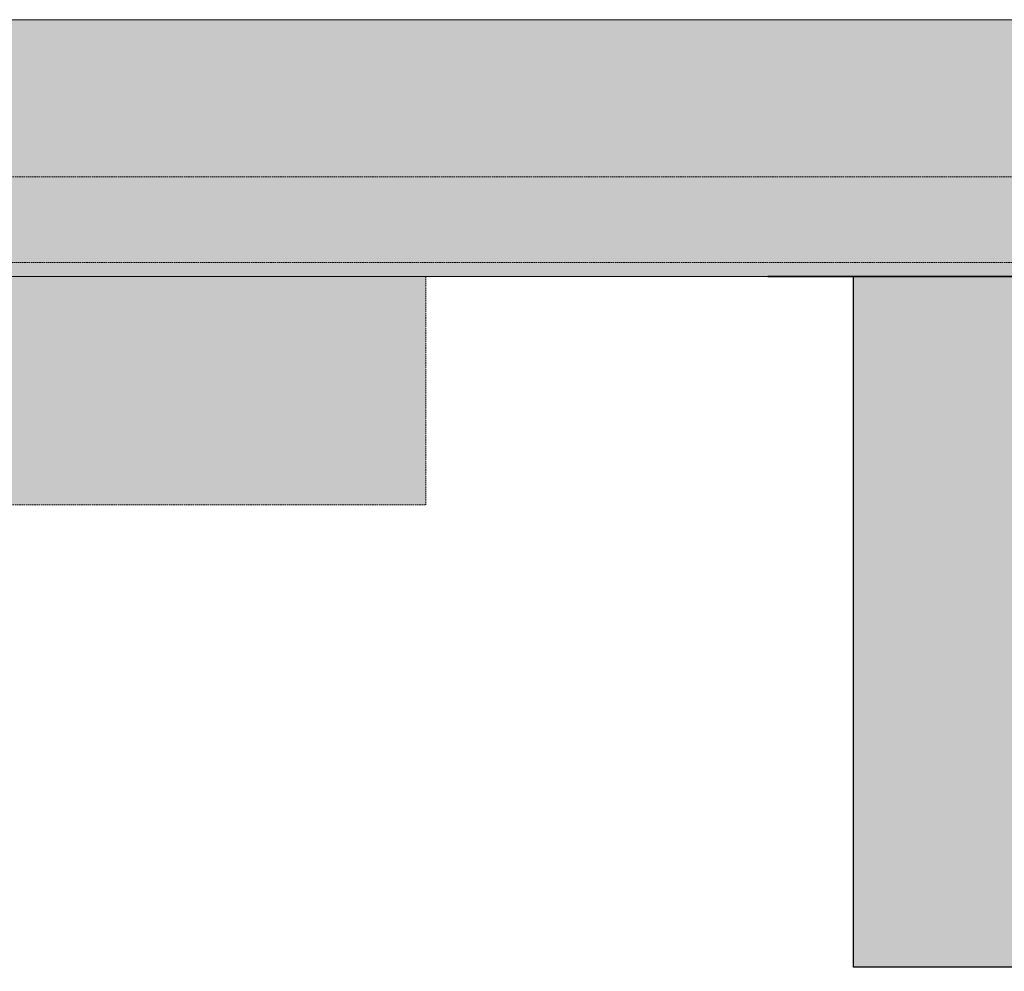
# Model space of a CAD drawing. Header units: millimetres. Extents: x 31882 to 271790, y -35693 to 24917.
# Tile 28 of 256: x 39082 to 40835, y 13265 to 14959. Entities that reach past the tile are written whole.
import ezdxf

# ---------------------------------------------------------------- set-up
doc = ezdxf.new("R2010")
doc.units = ezdxf.units.MM
doc.header["$MEASUREMENT"] = 0
doc.linetypes.add('( Dashed )', pattern=[0.75, 0.5, -0.25])
doc.layers.add('02 Furniture', color=14, linetype='Continuous', lineweight=25)
doc.layers.add('Grey', color=8, linetype='Continuous', lineweight=9)

# ---------------------------------------------------------------- blocks, each defined once
blk = doc.blocks.new('r4ttwt')
at = {"layer": '02 Furniture', "ltscale": 0.25}
h = blk.add_hatch(color=255, dxfattribs=at)
h.dxf.hatch_style = 1
h.paths.add_polyline_path([(1719056.187, -78774.588), (1719056.187, -78822.989), (1719038.187, -78822.989), (1719038.187, -78774.588)])
at = {"layer": 'Grey', "ltscale": 0.25}
h = blk.add_hatch(color=255, dxfattribs=at)
h.dxf.hatch_style = 1
edge = h.paths.add_edge_path()
edge.add_line((1719056.187, -78756.588), (1718972.187, -78756.588))
edge.add_arc((1718972.187, -78798.588), 42, 90, 180)
edge.add_line((1718930.187, -78798.588), (1718930.187, -78948.16))
edge.add_arc((1718972.187, -78948.16), 42, 180, 270)
edge.add_line((1718972.187, -78990.16), (1719002.187, -78990.16))
edge.add_line((1719002.187, -78990.16), (1719002.187, -78972.16))
edge.add_line((1719002.187, -78972.16), (1718972.187, -78972.16))
edge.add_arc((1718972.187, -78948.16), 24, 180, 270, ccw=False)
edge.add_line((1718948.187, -78948.16), (1718948.187, -78798.588))
edge.add_arc((1718972.187, -78798.588), 24, 90, 180, ccw=False)
edge.add_line((1718972.187, -78774.588), (1719056.187, -78774.588))
edge.add_line((1719056.187, -78774.588), (1719056.187, -78756.588))
h = blk.add_hatch(color=209, dxfattribs=at)
h.dxf.hatch_style = 1
edge = h.paths.add_edge_path()
edge.add_line((1719183.861, -78972.16), (1719183.861, -78956.16))
edge.add_line((1719183.861, -78956.16), (1718972.187, -78956.16))
edge.add_arc((1718972.187, -78948.16), 8, 180, 270, ccw=False)
edge.add_line((1718964.187, -78948.16), (1718964.187, -78798.588))
edge.add_arc((1718972.187, -78798.588), 8, 90, 180, ccw=False)
edge.add_line((1718972.187, -78790.588), (1719008.187, -78790.588))
edge.add_line((1719008.187, -78790.588), (1719008.187, -78774.588))
edge.add_line((1719008.187, -78774.588), (1718972.187, -78774.588))
edge.add_arc((1718972.187, -78798.588), 24, 90, 180)
edge.add_line((1718948.187, -78798.588), (1718948.187, -78948.16))
edge.add_arc((1718972.187, -78948.16), 24, 180, 270)
edge.add_line((1718972.187, -78972.16), (1719183.861, -78972.16))
at = {"ltscale": 0.25}
blk.add_line((1719056.187, -78774.588), (1719032.187, -78774.588), dxfattribs=at)
at = {"color": 14, "ltscale": 0.25}
for points in [[(1719032.187, -78774.587), (1719056.187, -78774.587)], [(1719044.187, -78774.587), (1719056.187, -78774.587)]]:
    blk.add_lwpolyline(points, dxfattribs=at)
at = {"layer": '02 Furniture', "color": 14, "ltscale": 0.25}
blk.add_lwpolyline([(1719056.187, -78774.588), (1719056.187, -78822.989), (1719038.187, -78822.989), (1719038.187, -78774.588)], close=True, dxfattribs=at)
at = {"layer": 'Grey', "color": 14, "ltscale": 0.25}
blk.add_lwpolyline([(1719056.187, -78756.588), (1718972.187, -78756.588, 0.414214), (1718930.187, -78798.588), (1718930.187, -78948.16, 0.414214), (1718972.187, -78990.16), (1719002.187, -78990.16), (1719002.187, -78972.16), (1718972.187, -78972.16, -0.414214), (1718948.187, -78948.16), (1718948.187, -78798.588, -0.414214), (1718972.187, -78774.588), (1719056.187, -78774.588)], format="xyb", close=True, dxfattribs=at)
at = {"layer": 'Grey', "linetype": '( Dashed )', "ltscale": 0.2}
blk.add_lwpolyline([(1719056.187, -78773.588), (1718972.187, -78773.588, 0.414214), (1718947.187, -78798.588), (1718947.187, -78948.16, 0.414214), (1718972.187, -78973.16), (1719002.187, -78973.16), (1719002.187, -78979.16), (1718972.187, -78979.16, -0.414214), (1718941.187, -78948.16), (1718941.187, -78798.588, -0.414214), (1718972.187, -78767.588), (1719056.187, -78767.588)], format="xyb", close=True, dxfattribs=at)
at = {"layer": 'Grey', "color": 14, "linetype": '( Dashed )', "ltscale": 0.2}
blk.add_lwpolyline([(1719183.861, -78972.16), (1719183.861, -78956.16), (1718972.187, -78956.16, -0.414214), (1718964.187, -78948.16), (1718964.187, -78798.588, -0.414214), (1718972.187, -78790.588), (1719008.187, -78790.588), (1719008.187, -78774.588), (1718972.187, -78774.588, 0.414214), (1718948.187, -78798.588), (1718948.187, -78948.16, 0.414214), (1718972.187, -78972.16)], format="xyb", close=True, dxfattribs=at)

msp = doc.modelspace()

# ---------------------------------------------------------------- block references
at = {"xscale": 25.4, "yscale": 25.4, "zscale": 25.4}
msp.add_blockref('r4ttwt', (-43623003, 2015376.2), dxfattribs=at)

doc.saveas('drawing.dxf')
